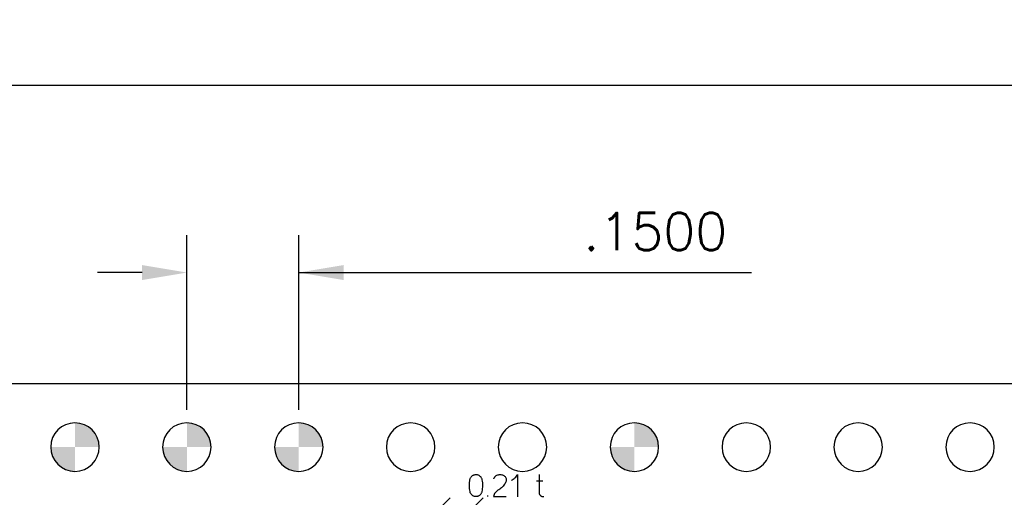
# Model space of a CAD drawing. Header units: inches. Extents: x -14.1 to 21.9, y -36.2 to -13.1.
# Tile 27 of 74: x -0.731 to 0.589, y -23.577 to -22.936. Entities that reach past the tile are written whole.
import ezdxf

# ---------------------------------------------------------------- set-up
doc = ezdxf.new("R2010")
doc.units = ezdxf.units.IN
doc.header["$LTSCALE"] = 0.5
doc.header["$MEASUREMENT"] = 0
doc.layers.get('DEFPOINTS').update_dxf_attribs({"color": 8})
for name, color, linetype in [('APP-M-D', 42, 'Continuous'), ('APP-M-S', 30, 'Continuous'), ('PUN-M-S2', 1, 'Continuous')]:
    doc.layers.add(name, color=color, linetype=linetype)
doc.styles.add('DIEMAKER', font='romans.shx')
doc.dimstyles.new('LINEAR', dxfattribs={"dimtxt": 0.1, "dimasz": 0.125, "dimexe": 0.1, "dimexo": 0.05, "dimgap": 0.03, "dimtad": 1, "dimdec": 4, "dimzin": 4, "dimdsep": 46, "dimtxsty": 'DIEMAKER', "dimcen": 0, "dimclrd": 34, "dimclre": 34, "dimclrt": 42, "dimazin": 0, "dimtfac": 1, "dimtdec": 4, "dimtofl": 0, "dimtmove": 0, "dimatfit": 3, "dimfxl": 0, "dimtolj": 1, "dimtzin": 0, "dimarcsym": 0})

# ---------------------------------------------------------------- blocks, each defined once
blk = doc.blocks.new('*D41')
at = {"layer": 'APP-M-D', "color": 34, "lineweight": -2}
for p, q in [((-0.5072, -23.4592), (-0.5072, -23.2253)), ((-0.3572, -23.4592), (-0.3572, -23.2253)), ((-0.5672, -23.2753), (-0.6272, -23.2753)), ((-0.3572, -23.2753), (0.2496, -23.2753)), ((-0.2972, -23.2753), (-0.2372, -23.2753))]:
    blk.add_line(p, q, dxfattribs=at)
at = {"layer": 'APP-M-D', "color": 34}
for points in [[(-0.5672, -23.2853), (-0.5672, -23.2653), (-0.5072, -23.2753)], [(-0.2972, -23.2653), (-0.2972, -23.2853), (-0.3572, -23.2753)]]:
    blk.add_solid(points, dxfattribs=at)
at = {"layer": 'DEFPOINTS', "color": 0}
for p in [(-0.3572, -23.2753), (-0.5072, -23.5092), (-0.3572, -23.5092)]:
    blk.add_point(p, dxfattribs=at)
at = {"layer": 'APP-M-D', "color": 42, "insert": (0.1207, -23.2203), "char_height": 0.05, "attachment_point": 5, "style": 'DIEMAKER'}
blk.add_mtext('\\A1;.1500', dxfattribs=at)
blk = doc.blocks.new('*D44')
at = {"layer": 'APP-M-D', "color": 34, "lineweight": -2}
for p, q in [((-1.1072, -23.3742), (-1.1072, -22.9742)), ((5.8648, -23.3742), (5.8648, -22.9742)), ((-1.0472, -23.0242), (5.8048, -23.0242))]:
    blk.add_line(p, q, dxfattribs=at)
at = {"layer": 'APP-M-D', "color": 34}
for points in [[(-1.0472, -23.0142), (-1.0472, -23.0342), (-1.1072, -23.0242)], [(5.8048, -23.0342), (5.8048, -23.0142), (5.8648, -23.0242)]]:
    blk.add_solid(points, dxfattribs=at)
at = {"layer": 'DEFPOINTS', "color": 0}
for p in [(5.8648, -23.0242), (-1.1072, -23.4242), (5.8648, -23.4242)]:
    blk.add_point(p, dxfattribs=at)
at = {"layer": 'APP-M-D', "color": 42, "insert": (2.4322, -22.9692), "char_height": 0.05, "attachment_point": 5, "style": 'DIEMAKER'}
blk.add_mtext('\\A1;6.9720', dxfattribs=at)

msp = doc.modelspace()

# ---------------------------------------------------------------- hatches: boundary and pattern name
at = {"layer": 'APP-M-S'}
h = msp.add_hatch(color=256, dxfattribs=at)
h.paths.add_polyline_path([(-0.62473, -23.50922, 0.4142136), (-0.65723, -23.47672), (-0.65723, -23.50922)])
h.paths.add_polyline_path([(-0.65723, -23.54172), (-0.65723, -23.50922), (-0.68973, -23.50922, 0.4142136)])
h = msp.add_hatch(color=256, dxfattribs=at)
h.paths.add_polyline_path([(-0.47473, -23.50922, 0.4142136), (-0.50723, -23.47672), (-0.50723, -23.50922)])
h.paths.add_polyline_path([(-0.50723, -23.54172), (-0.50723, -23.50922), (-0.53973, -23.50922, 0.4142136)])
h = msp.add_hatch(color=256, dxfattribs=at)
h.paths.add_polyline_path([(-0.32473, -23.50922, 0.4142136), (-0.35723, -23.47672), (-0.35723, -23.50922)])
h.paths.add_polyline_path([(-0.35723, -23.54172), (-0.35723, -23.50922), (-0.38973, -23.50922, 0.4142136)])
h = msp.add_hatch(color=256, dxfattribs=at)
h.paths.add_polyline_path([(0.12527, -23.50922, 0.4142136), (0.09277, -23.47672), (0.09277, -23.50922)])
h.paths.add_polyline_path([(0.09277, -23.54172), (0.09277, -23.50922), (0.06027, -23.50922, 0.4142136)])
at = {"layer": 'PUN-M-S2'}
h = msp.add_hatch(dxfattribs=at)
h.set_pattern_fill('ANSI31', color=256, scale=0.25, style=0)
h.paths.add_polyline_path([(-0.98973, -23.50922, 1), (-0.92473, -23.50922, 1)])
h.paths.add_polyline_path([(-0.52573, -24.04347), (-0.52573, -23.62222, 0.4142136), (-0.52873, -23.61922), (-0.56773, -23.61922, 0.4142136), (-0.57073, -23.62222), (-0.57073, -23.98638, 0.1024073), (-0.57032, -23.98836), (-0.55312, -24.02814, -0.1024073), (-0.55271, -24.03013), (-0.55271, -24.04147, 0.4142136), (-0.54771, -24.04647), (-0.52873, -24.04647, 0.4142136)])
h.paths.add_polyline_path([(-0.29373, -23.98638), (-0.29373, -23.62222, 0.4142136), (-0.29673, -23.61922), (-0.33573, -23.61922, 0.4142136), (-0.33873, -23.62222), (-0.33873, -24.04347, 0.4142136), (-0.33573, -24.04647), (-0.31676, -24.04647, 0.4142136), (-0.31176, -24.04147), (-0.31176, -24.03013, -0.1024073), (-0.31135, -24.02814), (-0.29414, -23.98836, 0.1024073)])
h.paths.add_polyline_path([(-0.07723, -23.62222), (-0.07723, -23.59722, 0.4142136), (-0.09723, -23.57722), (-0.16723, -23.57722, 0.4142136), (-0.18723, -23.59722), (-0.18723, -23.62222, 0.4142136), (-0.18223, -23.62722), (-0.08223, -23.62722, 0.4142136)])
h.paths.add_polyline_path([(-0.98973, -24.48922, 1), (-0.92473, -24.48922, 1)])
h.paths.add_polyline_path([(1.86777, -23.60922, 0.4142136), (1.84277, -23.58422), (1.79277, -23.58422, 0.4142136), (1.76777, -23.60922), (1.76777, -23.67622, 0.4142136), (1.77077, -23.67922), (1.8023, -23.67922, 0.3639702), (1.80525, -23.67674), (1.80596, -23.6727, 0.0436609), (1.80627, -23.66922), (1.80627, -23.65738), (1.81484, -23.63383, -0.0638283), (1.81587, -23.63308), (1.81967, -23.63308, -0.0638283), (1.8207, -23.63383), (1.82927, -23.65738), (1.82927, -23.66922, 0.0436609), (1.82957, -23.6727), (1.83028, -23.67674, 0.3639702), (1.83324, -23.67922), (1.86477, -23.67922, 0.4142136), (1.86777, -23.67622)])
h.paths.add_polyline_path([(3.52836, -24.37622), (3.52836, -24.08884, 0.4142136), (3.52536, -24.08584), (3.50229, -24.08584, 0.4142136), (3.49729, -24.09084), (3.49729, -24.12914), (3.49482, -24.13162, 0.1989124), (3.49336, -24.13515), (3.49336, -24.37622, 0.4142136), (3.49636, -24.37922), (3.52536, -24.37922, 0.4142136)])
h.paths.add_polyline_path([(3.74218, -24.37622), (3.74218, -24.13515, 0.1989124), (3.74071, -24.13162), (3.73824, -24.12914), (3.73824, -24.09084, 0.4142136), (3.73324, -24.08584), (3.71018, -24.08584, 0.4142136), (3.70718, -24.08884), (3.70718, -24.37622, 0.4142136), (3.71018, -24.37922), (3.73918, -24.37922, 0.4142136)])
h.paths.add_polyline_path([(3.97527, -24.40122), (3.97527, -24.37622, 0.4142136), (3.97027, -24.37122), (3.86527, -24.37122, 0.4142136), (3.86027, -24.37622), (3.86027, -24.40122, 0.4142136), (3.88027, -24.42122), (3.95527, -24.42122, 0.4142136)])
h.paths.add_polyline_path([(5.16777, -24.38922), (5.16777, -24.29722, 0.4142136), (5.16477, -24.29422), (5.14733, -24.29422, 0.3639702), (5.14438, -24.2967), (5.14366, -24.30075, 0.0436609), (5.14336, -24.30422), (5.14336, -24.31615), (5.13339, -24.36144, -0.3521192), (5.12851, -24.36536), (5.10702, -24.36536, -0.3521192), (5.10214, -24.36144), (5.09218, -24.31615), (5.09218, -24.30422, 0.0436609), (5.09187, -24.30075), (5.09116, -24.2967, 0.3639702), (5.0882, -24.29422), (5.07077, -24.29422, 0.4142136), (5.06777, -24.29722), (5.06777, -24.38922, 0.4142136), (5.09277, -24.41422), (5.14277, -24.41422, 0.4142136)])
h.paths.add_polyline_path([(5.61398, -24.11615), (5.61398, -24.01615), (5.52155, -24.01615), (5.52155, -24.11615)])
h.paths.add_polyline_path([(6.06777, -23.63422), (6.06777, -23.38422), (5.86777, -23.38422), (5.86777, -23.63422)])
h.paths.add_polyline_path([(6.06777, -24.61422), (6.06777, -24.36422), (5.86777, -24.36422), (5.86777, -24.61422)])

# ---------------------------------------------------------------- linework, layer by layer
at = {"color": 7, "linetype": 'Continuous'}
for p, q in [((-0.12626, -23.54927), (-0.12581, -23.54873)), ((-0.12581, -23.54873), (-0.12532, -23.54824)), ((-0.12532, -23.54824), (-0.12479, -23.54778)), ((-0.12479, -23.54778), (-0.12423, -23.54737)), ((-0.12423, -23.54737), (-0.12363, -23.54701)), ((-0.12363, -23.54701), (-0.12299, -23.54669)), ((-0.12299, -23.54669), (-0.12233, -23.54643)), ((-0.12233, -23.54643), (-0.12164, -23.54622)), ((-0.12164, -23.54622), (-0.12093, -23.54608)), ((-0.12093, -23.54608), (-0.12021, -23.54601)), ((-0.12021, -23.54601), (-0.11947, -23.54599)), ((-0.11947, -23.54599), (-0.11947, -23.54599)), ((-0.11947, -23.54599), (-0.11873, -23.54605)), ((-0.11873, -23.54605), (-0.11802, -23.54616)), ((-0.11802, -23.54616), (-0.11732, -23.54633)), ((-0.11732, -23.54633), (-0.11665, -23.54657)), ((-0.11665, -23.54657), (-0.116, -23.54687)), ((-0.116, -23.54687), (-0.1154, -23.54721)), ((-0.1154, -23.54721), (-0.11482, -23.54761)), ((-0.11482, -23.54761), (-0.11429, -23.54805)), ((-0.11429, -23.54805), (-0.11379, -23.54853)), ((-0.11379, -23.54853), (-0.11334, -23.54906)), ((-0.09419, -23.54894), (-0.09382, -23.54853)), ((-0.09382, -23.54853), (-0.0934, -23.54815)), ((-0.0934, -23.54815), (-0.09248, -23.54747)), ((-0.0934, -23.54815), (-0.0934, -23.54815)), ((-0.09248, -23.54747), (-0.09153, -23.54693)), ((-0.09153, -23.54693), (-0.09055, -23.54652)), ((-0.09055, -23.54652), (-0.08955, -23.54624)), ((-0.08955, -23.54624), (-0.08847, -23.54606)), ((-0.08955, -23.54624), (-0.08955, -23.54624)), ((-0.08847, -23.54606), (-0.08738, -23.54599)), ((-0.08738, -23.54599), (-0.0863, -23.54606)), ((-0.0863, -23.54606), (-0.0852, -23.54624)), ((-0.0852, -23.54624), (-0.0852, -23.54624)), ((-0.0852, -23.54624), (-0.08417, -23.54654)), ((-0.08417, -23.54654), (-0.0832, -23.54695)), ((-0.0832, -23.54695), (-0.08229, -23.54746)), ((-0.08229, -23.54746), (-0.08143, -23.54807)), ((-0.08143, -23.54807), (-0.08143, -23.54807)), ((-0.08143, -23.54807), (-0.0807, -23.54879)), ((-0.0807, -23.54879), (-0.0801, -23.54954)), ((-0.06638, -23.54931), (-0.06544, -23.54821)), ((-0.06544, -23.54821), (-0.06459, -23.54704)), ((-0.06459, -23.54704), (-0.06382, -23.54579)), ((-0.06382, -23.54579), (-0.06382, -23.54579)), ((-0.06382, -23.54579), (-0.06382, -23.57579)), ((-0.03487, -23.54583), (-0.03487, -23.57061)), ((-0.12847, -23.56074), (-0.12844, -23.55868)), ((-0.12841, -23.56279), (-0.12847, -23.56074)), ((-0.12844, -23.55868), (-0.1283, -23.55662)), ((-0.1283, -23.55662), (-0.12806, -23.55457)), ((-0.12806, -23.55457), (-0.12772, -23.5525)), ((-0.12772, -23.5525), (-0.12754, -23.5518)), ((-0.12772, -23.5525), (-0.12772, -23.5525)), ((-0.12754, -23.5518), (-0.1273, -23.55111)), ((-0.1273, -23.55111), (-0.12701, -23.55047)), ((-0.12701, -23.55047), (-0.12666, -23.54985)), ((-0.12666, -23.54985), (-0.12626, -23.54927)), ((-0.11334, -23.54906), (-0.11292, -23.54963)), ((-0.11292, -23.54963), (-0.11255, -23.55024)), ((-0.11255, -23.55024), (-0.11223, -23.55089)), ((-0.11223, -23.55089), (-0.11196, -23.55156)), ((-0.11196, -23.55156), (-0.11175, -23.55225)), ((-0.11175, -23.55225), (-0.1116, -23.55296)), ((-0.1116, -23.55296), (-0.1116, -23.55296)), ((-0.1116, -23.55296), (-0.1113, -23.55496)), ((-0.1113, -23.55496), (-0.1111, -23.55696)), ((-0.1111, -23.55696), (-0.11099, -23.55895)), ((-0.11097, -23.56095), (-0.11105, -23.56294)), ((-0.11099, -23.55895), (-0.11097, -23.56095)), ((-0.09564, -23.55184), (-0.09549, -23.5513)), ((-0.09549, -23.5513), (-0.09531, -23.55078)), ((-0.09531, -23.55078), (-0.09509, -23.55029)), ((-0.09509, -23.55029), (-0.09483, -23.54982)), ((-0.09483, -23.54982), (-0.09454, -23.54937)), ((-0.09454, -23.54937), (-0.09419, -23.54894)), ((-0.08311, -23.5614), (-0.08417, -23.56252)), ((-0.08218, -23.56026), (-0.08311, -23.5614)), ((-0.08139, -23.55909), (-0.08218, -23.56026)), ((-0.0807, -23.55793), (-0.08139, -23.55909)), ((-0.08139, -23.55909), (-0.08139, -23.55909)), ((-0.08011, -23.55683), (-0.0807, -23.55793)), ((-0.07964, -23.55581), (-0.08011, -23.55683)), ((-0.0801, -23.54954), (-0.07963, -23.55035)), ((-0.07927, -23.55487), (-0.07964, -23.55581)), ((-0.07963, -23.55035), (-0.07927, -23.55126)), ((-0.07927, -23.55126), (-0.07927, -23.55126)), ((-0.07927, -23.55126), (-0.07906, -23.55215)), ((-0.07906, -23.55395), (-0.07927, -23.55487)), ((-0.07927, -23.55487), (-0.07927, -23.55487)), ((-0.07906, -23.55215), (-0.07898, -23.55305)), ((-0.07898, -23.55305), (-0.07906, -23.55395)), ((-0.07219, -23.55358), (-0.0709, -23.55291)), ((-0.0709, -23.55291), (-0.06967, -23.55215)), ((-0.06967, -23.55215), (-0.0685, -23.55129)), ((-0.0685, -23.55129), (-0.06741, -23.55035)), ((-0.06741, -23.55035), (-0.06638, -23.54931)), ((-0.03843, -23.55457), (-0.0301, -23.55457)), ((-0.12823, -23.56485), (-0.12841, -23.56279)), ((-0.12796, -23.5669), (-0.12823, -23.56485)), ((-0.12759, -23.56895), (-0.12796, -23.5669)), ((-0.12744, -23.56966), (-0.12759, -23.56895)), ((-0.12759, -23.56895), (-0.12759, -23.56895)), ((-0.12723, -23.57034), (-0.12744, -23.56966)), ((-0.12696, -23.57099), (-0.12723, -23.57034)), ((-0.12664, -23.5716), (-0.12696, -23.57099)), ((-0.12626, -23.57219), (-0.12664, -23.5716)), ((-0.12584, -23.57273), (-0.12626, -23.57219)), ((-0.12538, -23.57323), (-0.12584, -23.57273)), ((-0.12488, -23.5737), (-0.12538, -23.57323)), ((-0.12433, -23.57412), (-0.12488, -23.5737)), ((-0.12376, -23.57449), (-0.12433, -23.57412)), ((-0.12314, -23.57481), (-0.12376, -23.57449)), ((-0.1225, -23.57509), (-0.12314, -23.57481)), ((-0.12183, -23.5753), (-0.1225, -23.57509)), ((-0.11695, -23.57509), (-0.11762, -23.5753)), ((-0.1163, -23.57481), (-0.11695, -23.57509)), ((-0.11568, -23.57449), (-0.1163, -23.57481)), ((-0.1151, -23.57412), (-0.11568, -23.57449)), ((-0.11456, -23.5737), (-0.1151, -23.57412)), ((-0.11406, -23.57323), (-0.11456, -23.5737)), ((-0.11359, -23.57273), (-0.11406, -23.57323)), ((-0.11317, -23.57219), (-0.11359, -23.57273)), ((-0.1128, -23.5716), (-0.11317, -23.57219)), ((-0.11248, -23.57099), (-0.1128, -23.5716)), ((-0.11221, -23.57034), (-0.11248, -23.57099)), ((-0.112, -23.56966), (-0.11221, -23.57034)), ((-0.11184, -23.56895), (-0.112, -23.56966)), ((-0.11149, -23.56692), (-0.11184, -23.56891)), ((-0.11123, -23.56493), (-0.11149, -23.56692)), ((-0.11105, -23.56294), (-0.11123, -23.56493)), ((-0.10356, -23.57559), (-0.10356, -23.5743)), ((-0.09582, -23.57398), (-0.09626, -23.57538)), ((-0.09529, -23.5727), (-0.09582, -23.57398)), ((-0.09466, -23.57153), (-0.09529, -23.5727)), ((-0.09394, -23.57048), (-0.09466, -23.57153)), ((-0.09314, -23.56952), (-0.09394, -23.57048)), ((-0.09394, -23.57048), (-0.09394, -23.57048)), ((-0.09225, -23.56864), (-0.09314, -23.56952)), ((-0.09126, -23.56783), (-0.09225, -23.56864)), ((-0.09017, -23.56709), (-0.09126, -23.56783)), ((-0.089, -23.56634), (-0.09017, -23.56709)), ((-0.09017, -23.56709), (-0.09017, -23.56709)), ((-0.08781, -23.56551), (-0.089, -23.56634)), ((-0.0866, -23.5646), (-0.08781, -23.56551)), ((-0.08536, -23.56361), (-0.0866, -23.5646)), ((-0.08417, -23.56252), (-0.08536, -23.56361)), ((-0.08536, -23.56361), (-0.08536, -23.56361)), ((-0.03487, -23.57061), (-0.03487, -23.57061)), ((-0.03487, -23.57061), (-0.03483, -23.57118)), ((-0.03483, -23.57118), (-0.03474, -23.57174)), ((-0.03474, -23.57174), (-0.03458, -23.57228)), ((-0.03458, -23.57228), (-0.03437, -23.57281)), ((-0.03437, -23.57281), (-0.03409, -23.57331)), ((-0.03409, -23.57331), (-0.03376, -23.57376)), ((-0.03376, -23.57376), (-0.03337, -23.57418)), ((-0.03337, -23.57418), (-0.03292, -23.57455)), ((-0.03292, -23.57455), (-0.03292, -23.57455)), ((-0.03292, -23.57455), (-0.03245, -23.57487)), ((-0.03245, -23.57487), (-0.03195, -23.57514)), ((-0.03195, -23.57514), (-0.03144, -23.57535)), ((-0.12114, -23.57546), (-0.12183, -23.5753)), ((-0.12043, -23.57556), (-0.12114, -23.57546)), ((-0.11972, -23.57559), (-0.12043, -23.57556)), ((-0.119, -23.57556), (-0.11972, -23.57559)), ((-0.11972, -23.57559), (-0.11972, -23.57559)), ((-0.1183, -23.57546), (-0.119, -23.57556)), ((-0.11762, -23.5753), (-0.1183, -23.57546)), ((-0.09626, -23.57538), (-0.09626, -23.57538)), ((-0.09626, -23.57538), (-0.07898, -23.57538)), ((-0.03144, -23.57535), (-0.03089, -23.5755)), ((-0.03089, -23.5755), (-0.03033, -23.57559)), ((-0.03033, -23.57559), (-0.02976, -23.57562)), ((-0.02976, -23.57562), (-0.02919, -23.57557)), ((-0.02919, -23.57557), (-0.02861, -23.57546))]:
    msp.add_line(p, q, dxfattribs=at)
at = {"layer": 'APP-M-S', "linetype": 'Continuous', "lineweight": 25}
for p, q in [((-0.65723, -23.42422), (-0.80723, -23.42422)), ((-0.50723, -23.42422), (-0.65723, -23.42422)), ((-0.35723, -23.42422), (-0.50723, -23.42422)), ((-0.20723, -23.42422), (-0.35723, -23.42422)), ((-0.05723, -23.42422), (-0.20723, -23.42422)), ((0.09277, -23.42422), (-0.05723, -23.42422)), ((0.24277, -23.42422), (0.09277, -23.42422)), ((0.39277, -23.42422), (0.24277, -23.42422)), ((0.54277, -23.42422), (0.39277, -23.42422)), ((0.69277, -23.42422), (0.54277, -23.42422))]:
    msp.add_line(p, q, dxfattribs=at)
for centre, start, end in [((-0.65723, -23.50922), 90, 270), ((-0.65723, -23.50922), 270, 90), ((-0.50723, -23.50922), 90, 270), ((-0.50723, -23.50922), 270, 90), ((-0.35723, -23.50922), 90, 270), ((-0.35723, -23.50922), 270, 90), ((-0.20723, -23.50922), 90, 270), ((-0.20723, -23.50922), 270, 90), ((-0.05723, -23.50922), 90, 270), ((-0.05723, -23.50922), 270, 90), ((0.09277, -23.50922), 90, 270), ((0.09277, -23.50922), 270, 90), ((0.24277, -23.50922), 90, 270), ((0.24277, -23.50922), 270, 90), ((0.39277, -23.50922), 90, 270), ((0.39277, -23.50922), 270, 90), ((0.54277, -23.50922), 90, 270), ((0.54277, -23.50922), 270, 90)]:
    msp.add_arc(centre, 0.0325, start, end, dxfattribs=at)

# ---------------------------------------------------------------- dimensions: what is measured, and where the dimension line sits
at = {"layer": 'APP-M-D'}
for base, p1, p2, picture, middle in [((5.86477, -23.02422), (-1.10723, -23.42422), (5.86477, -23.42422), '*D44', (2.43215, -23.02422)), ((-0.35723, -23.27529), (-0.50723, -23.50922), (-0.35723, -23.50922), '*D41', (0.12068, -23.27529))]:
    dim = msp.add_linear_dim(base=base, p1=p1, p2=p2, dimstyle='LINEAR', override={"dimtxt": 0.05, "dimasz": 0.06, "dimexe": 0.05}, dxfattribs=at)
    dim.commit()
    dim.dimension.update_dxf_attribs({"geometry": picture, "text_midpoint": middle, "dimtype": 160})

doc.saveas('drawing.dxf')
